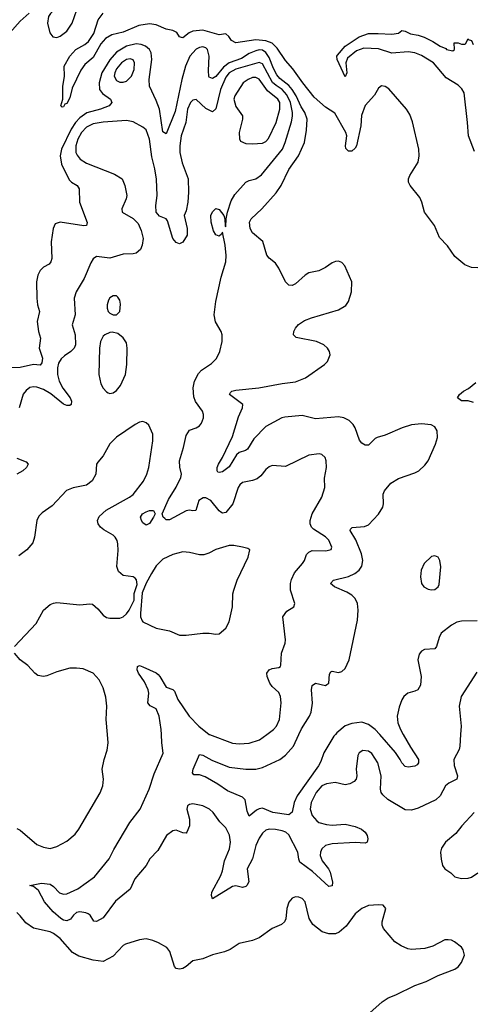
# Model space of a CAD drawing. Header units: inches. Extents: x 1682530 to 1839546, y 640742 to 791647.
# Tile 62 of 256: x 1695167 to 1697896, y 688373 to 694310. Entities that reach past the tile are written whole.
import ezdxf

# ---------------------------------------------------------------- set-up
doc = ezdxf.new("R2010")
doc.units = ezdxf.units.IN
doc.header["$MEASUREMENT"] = 0
doc.layers.add('B6698', color=7, linetype='Continuous')
doc.layers.add('B6699', color=7, linetype='Continuous')

msp = doc.modelspace()

# ---------------------------------------------------------------- linework, layer by layer
at = {"layer": 'B6698', "color": 5}
for points, elevation in [([(1695150, 689434), (1695170, 689422.8), (1695270, 689337.3), (1695310, 689320.5), (1695350, 689313.4), (1695390, 689325.5), (1695450, 689357.1), (1695500.4, 689399.6), (1695523.6, 689430), (1695651.3, 689648.7), (1695667.7, 689690), (1695671.6, 689730), (1695664.2, 689790), (1695675.8, 689850), (1695694.2, 689905.8), (1695700.4, 689950), (1695696, 690000)], 560), ([(1697825, 690000), (1697820.7, 689930), (1697815.8, 689910), (1697783.6, 689850), (1697786.5, 689813.5), (1697807.3, 689750), (1697802, 689730), (1697754.4, 689705.6), (1697734.7, 689690), (1697701.2, 689630), (1697675, 689605), (1697570, 689555.7), (1697530, 689544.4), (1697490, 689545.6), (1697387.2, 689607.2), (1697355.4, 689635.4), (1697346.2, 689650), (1697341.5, 689670), (1697346.6, 689750), (1697326, 689830), (1697290, 689886.3), (1697270, 689898.9), (1697236.7, 689903.3), (1697214, 689890), (1697206, 689874), (1697195.6, 689790), (1697200.3, 689750), (1697195.8, 689730), (1697184.2, 689715.8), (1697158.2, 689701.8), (1697130, 689697.2), (1697069.9, 689709.9), (1697016.8, 689703.2), (1696989.4, 689690), (1696953.8, 689650), (1696924.4, 689590), (1696917.7, 689550), (1696931.2, 689511.2), (1696958.8, 689478.8), (1696970, 689469.3), (1697016.5, 689456.5), (1697050, 689452.3), (1697130, 689459.1), (1697190, 689444.9), (1697226.8, 689430), (1697250.7, 689410), (1697262.8, 689390), (1697266.8, 689370), (1697261, 689350), (1697250, 689343.7), (1697190, 689348.4), (1697050, 689339.8), (1697010.2, 689329.8), (1696989.2, 689310.8), (1696979.6, 689290), (1696977.8, 689270), (1696990, 689238.4), (1697027.8, 689190), (1697038, 689170), (1697052.9, 689110), (1697050, 689087), (1697030, 689082.4), (1696932.9, 689172.9), (1696856.8, 689230), (1696849.1, 689249.1), (1696843.7, 689290), (1696790, 689395), (1696771.9, 689410), (1696750, 689418.5), (1696710, 689427.5), (1696670, 689429.1), (1696650, 689423.1), (1696630, 689405.3), (1696610, 689374.5), (1696589.6, 689330), (1696570.2, 689250), (1696538.4, 689190), (1696547.5, 689112.5), (1696537, 689090), (1696530, 689082.4), (1696510, 689077.4), (1696470, 689087.4), (1696450, 689082.8), (1696329.6, 689009.6), (1696322.4, 689030), (1696326, 689050), (1696379.5, 689150), (1696390, 689178), (1696401.5, 689238.5), (1696432, 689310), (1696436.9, 689350), (1696432.4, 689392.4), (1696410, 689438), (1696373.9, 689473.9), (1696333.6, 689530), (1696311.8, 689550), (1696270, 689569.6), (1696210, 689581.3), (1696190, 689578.7), (1696179.3, 689570), (1696174, 689550), (1696191.5, 689490), (1696190, 689448.7), (1696175.5, 689410), (1696170, 689404.5), (1696150, 689406), (1696110, 689423.1), (1696090, 689419.8), (1696051.1, 689390), (1695999.3, 689300.7), (1695952.3, 689250), (1695929.4, 689210), (1695860.2, 689130), (1695832.3, 689067.7), (1695744.1, 688995.9), (1695670, 688894.2), (1695630, 688872.2), (1695614, 688874), (1695590.9, 688910), (1695579.1, 688919.1), (1695565.3, 688925.3), (1695530, 688929.9), (1695510, 688926.1), (1695490.8, 688910), (1695473.3, 688886.7), (1695450, 688876.6), (1695430, 688880.6), (1695414.6, 688890), (1695368.4, 688930), (1695316.4, 688990), (1695279.2, 689059.2), (1695250, 689083.6), (1695228, 689090), (1695297.3, 689102.7), (1695350, 689096.6), (1695370, 689083.2), (1695406.1, 689046.1), (1695430, 689036.8), (1695450, 689040.1), (1695516.9, 689070), (1695618.2, 689141.8), (1695706.9, 689250), (1695733.8, 689306.2), (1695830, 689468.5), (1695894, 689550), (1695947.6, 689670), (1695978.2, 689761.8), (1696032.1, 689887.9), (1696023.5, 689950), (1696021.4, 690000)], 540), ([(1697070.3, 690000), (1697061.5, 689990), (1696999.9, 689890), (1696982.5, 689837.5), (1696967.8, 689810), (1696839.2, 689630), (1696821.7, 689590), (1696809.2, 689530.8), (1696790, 689515.1), (1696692.3, 689530), (1696630, 689555.9), (1696610, 689552.5), (1696595.4, 689544.6), (1696550, 689507.3), (1696537.3, 689537.3), (1696526.4, 689606.4), (1696510, 689622.7), (1696419.9, 689659.9), (1696361, 689701), (1696285.3, 689745.3), (1696250, 689756.1), (1696216.5, 689756.5), (1696209.6, 689769.6), (1696212.2, 689790), (1696250, 689880.3), (1696270, 689875.8), (1696325.6, 689845.6), (1696430, 689803.5), (1696530, 689790.9), (1696590, 689790.9), (1696630, 689801.7), (1696735.4, 689850), (1696770, 689876.2), (1696818.3, 689930), (1696849.5, 690000)], 520), ([(1696310.4, 690000), (1696450, 689948.1), (1696490, 689944.5), (1696550, 689947.3), (1696612.6, 689967.4), (1696656.7, 690000)], 540), ([(1697479.9, 690000), (1697522.9, 689922.9), (1697571.6, 689850), (1697571.8, 689828.2), (1697563.4, 689816.6), (1697550, 689809.6), (1697510, 689802), (1697490, 689807), (1697470, 689829.6), (1697461.2, 689850), (1697431.8, 689891.8), (1697337.3, 690000)], 520), ([(1697907.3, 689530), (1697831.8, 689448.2), (1697796.9, 689403.1), (1697734, 689350), (1697710, 689315.3), (1697704.9, 689290), (1697707.5, 689247.5), (1697716, 689210), (1697730.6, 689190.6), (1697766.4, 689166.4), (1697790, 689142), (1697830.7, 689130.7), (1697870, 689133.4), (1697890, 689140.5), (1697930, 689164.9)], 560), ([(1697278.9, 688321.1), (1697351.4, 688388.6), (1697387.7, 688412.3), (1697434, 688430), (1697550, 688487.3), (1697618, 688510), (1697690, 688546), (1697790, 688584.7), (1697810, 688598), (1697830, 688624.7), (1697849.2, 688670), (1697841.5, 688701.5), (1697830, 688717.2), (1697788.7, 688750), (1697770, 688759.3), (1697750, 688762.7), (1697730, 688761.2), (1697656.8, 688723.2), (1697610, 688709.2), (1697530, 688702.9), (1697507, 688707), (1697465.9, 688725.9), (1697429.4, 688750), (1697360.9, 688830), (1697352.3, 688850), (1697352.3, 688870), (1697375.3, 688950), (1697358, 688970), (1697330, 688973.6), (1697270, 688969.6), (1697230, 688951.5), (1697190, 688917.6), (1697135.3, 688844.7), (1697092.4, 688807.6), (1697070, 688797.4), (1697030, 688797.6), (1696990, 688810.8), (1696934.8, 688854.8), (1696911.6, 688890), (1696888, 688990), (1696870, 689011.2), (1696850, 689019.7), (1696830, 689020.5), (1696810, 689013), (1696790, 688989.4), (1696778, 688950), (1696772.1, 688887.9), (1696764, 688870), (1696745.1, 688854.9), (1696690, 688829.6), (1696610, 688773.6), (1696570, 688758.4), (1696490, 688739.5), (1696435.6, 688704.4), (1696401, 688690), (1696330, 688671.1), (1696270, 688648), (1696210, 688635.6), (1696170, 688602), (1696150, 688589.6), (1696130, 688585.1), (1696110, 688589.5), (1696101.1, 688601.1), (1696072.1, 688692.1), (1696054.7, 688714.7), (1696004.2, 688744.2), (1695970, 688758.3), (1695930, 688767.1), (1695890, 688762.7), (1695804, 688736), (1695790, 688728.4), (1695730, 688662.4), (1695670, 688631.2), (1695610, 688639.8), (1695522.9, 688662.9), (1695485.8, 688685.8), (1695410, 688769.6), (1695370, 688800.5), (1695350, 688811), (1695250, 688831.9), (1695203.4, 688863.4), (1695170, 688907.3), (1695150, 688926)], 560)]:
    msp.add_lwpolyline(points, dxfattribs=dict(at, elevation=elevation))
at = {"layer": 'B6699', "color": 5}
for points, elevation in [([(1695512.6, 694452.6), (1695490, 694448), (1695373.1, 694366.9), (1695351.9, 694348.1), (1695339.5, 694330), (1695333.8, 694290), (1695347.9, 694230), (1695367.1, 694207.1), (1695390, 694203.5), (1695410, 694210.2), (1695450, 694240.5), (1695483.4, 694290), (1695510.6, 694370), (1695519.3, 694410), (1695522, 694430)], 520), ([(1695833.2, 694073.2), (1695810, 694069.9), (1695780.9, 694050), (1695750, 694013), (1695739.6, 693990), (1695736.8, 693970), (1695750, 693943.5), (1695770, 693933.1), (1695790, 693932.4), (1695810, 693939), (1695839.9, 693970), (1695856.7, 694010), (1695859.1, 694050), (1695850, 694067.1)], 540), ([(1696590, 693961.9), (1696570, 693960.8), (1696544, 693950), (1696514.7, 693930), (1696463.2, 693850), (1696457.3, 693830), (1696470, 693786), (1696510.2, 693730), (1696510.2, 693710), (1696490.2, 693630.2), (1696492.2, 693592.2), (1696498.5, 693578.5), (1696530, 693563.7), (1696570, 693560.8), (1696630, 693566), (1696650, 693574.9), (1696666.3, 693593.7), (1696713.2, 693690), (1696735.6, 693770), (1696735, 693810), (1696723.6, 693830), (1696660.2, 693880.2), (1696610, 693950.5)], 560), ([(1695730, 692645.1), (1695710, 692632.3), (1695702, 692618), (1695693.4, 692590), (1695693.4, 692570), (1695700.3, 692550), (1695710, 692539.5), (1695730, 692530.4), (1695750, 692530.4), (1695770, 692551), (1695775.5, 692595.5), (1695770, 692619), (1695757.7, 692637.7), (1695750, 692644.5)], 560), ([(1695725.1, 692425.1), (1695710, 692424.4), (1695679.5, 692410), (1695670, 692401.3), (1695654.7, 692370), (1695648.1, 692330), (1695643.9, 692170), (1695655, 692115), (1695670, 692088.2), (1695690, 692066), (1695700.6, 692060.6), (1695710, 692056.4), (1695730, 692059.5), (1695750, 692074), (1695775, 692105), (1695803.8, 692170), (1695812.7, 692230), (1695814.8, 692330), (1695810, 692361.2), (1695790, 692391.8), (1695758.5, 692418.5)], 560), ([(1695930, 691261.7), (1695910, 691276.2), (1695900.5, 691290), (1695895.8, 691310), (1695908.2, 691330), (1695930, 691343.2), (1695950, 691351), (1695973.4, 691350), (1695982.6, 691330), (1695973.8, 691310), (1695950, 691271.5)], 540), ([(1696458.7, 691138.7), (1696430, 691138.7), (1696350, 691115.8), (1696306.9, 691093.1), (1696276.3, 691083.7), (1696250, 691083.5), (1696190, 691098), (1696150, 691100.5), (1696090, 691086), (1696030, 691056.3), (1695990, 691016.3), (1695961.2, 690970), (1695928.5, 690911.5), (1695905.8, 690854.2), (1695895.3, 690730), (1695895.6, 690710), (1695905.3, 690685.3), (1695910, 690679.3), (1695990, 690641.1), (1696070, 690625.7), (1696130, 690599.5), (1696170, 690598.4), (1696270.6, 690610.6), (1696310, 690610.7), (1696350, 690604), (1696370, 690607.3), (1696410, 690640.5), (1696430, 690678.8), (1696449.7, 690770), (1696452.7, 690847.3), (1696458, 690870), (1696478.7, 690930), (1696544, 691070), (1696553.6, 691113.6), (1696542, 691122), (1696509.4, 691129.4)], 560), ([(1697670, 691077.8), (1697650, 691073.8), (1697606, 691030), (1697587.5, 690990), (1697583.8, 690950), (1697588.8, 690910), (1697604, 690890), (1697630, 690875.5), (1697650, 690871.5), (1697670, 690874), (1697689.8, 690890.2), (1697695.8, 690904.2), (1697705.2, 691010), (1697700.7, 691050), (1697690, 691068.2)], 520)]:
    msp.add_lwpolyline(points, close=True, dxfattribs=dict(at, elevation=elevation))
for points, elevation in [([(1695108.2, 694231.8), (1695170, 694302), (1695223.7, 694350)], 520), ([(1697930, 692813.7), (1697890, 692816.8), (1697850, 692832.7), (1697790, 692882), (1697746.7, 692946.7), (1697697, 692997), (1697668.2, 693070), (1697608, 693150), (1697591.5, 693210), (1697578.7, 693238.7), (1697521.6, 693310), (1697511.6, 693330), (1697511.5, 693350), (1697518.7, 693370), (1697569.7, 693450), (1697575.4, 693490), (1697572.8, 693530), (1697534.2, 693694.2), (1697519.2, 693739.2), (1697499.5, 693770), (1697392.4, 693892.4), (1697370, 693906.6), (1697347.9, 693912.1), (1697330, 693897.2), (1697305.1, 693854.9), (1697250, 693791.8), (1697228.2, 693731.8), (1697224, 693670), (1697197.6, 693550), (1697190, 693535.4), (1697170, 693517.2), (1697150, 693517.8), (1697132.7, 693532.7), (1697130.7, 693550), (1697138.5, 693610), (1697132.5, 693630), (1697067.4, 693747.4), (1697010, 693782.2), (1696943, 693843), (1696874, 693930), (1696814.4, 694014.4), (1696770, 694063.9), (1696718.7, 694138.7), (1696688.4, 694168.4), (1696650, 694183.3), (1696591.4, 694188.6), (1696470, 694169.5), (1696443.8, 694183.8), (1696428.1, 694208.1), (1696410, 694224.8), (1696370, 694218.6), (1696270, 694245.9), (1696210, 694241.1), (1696189.1, 694230.9), (1696150, 694200.8), (1696141.8, 694201.8), (1696130, 694206.9), (1696113.8, 694233.8), (1696090, 694245.8), (1696050, 694253.1), (1695990, 694279), (1695950, 694284.1), (1695884.2, 694275.8), (1695790, 694234.6), (1695721.7, 694218.3), (1695683.4, 694196.6), (1695655.6, 694164.4), (1695610, 694081.7), (1695560.5, 694039.5), (1695534.8, 694005.2), (1695483.4, 693896.7), (1695470, 693839.6), (1695450, 693804.4), (1695439.1, 693800.9), (1695430, 693784.5), (1695422.7, 693782.7), (1695415.3, 693790), (1695426.6, 693830), (1695427.5, 693907.5), (1695437.3, 693970), (1695434.9, 694030), (1695470, 694090.1), (1695505, 694130), (1695559.7, 694160.3), (1695581.4, 694178.6), (1695613.3, 694226.7), (1695639.7, 694310), (1695670, 694349.6)], 480), ([(1697910, 693515.3), (1697872.7, 693610), (1697867.8, 693690), (1697847, 693870), (1697833.6, 693893.6), (1697810, 693915.1), (1697738.6, 693958.6), (1697662, 694050), (1697590, 694094), (1697550, 694111.1), (1697510, 694115.8), (1697410, 694108.5), (1697330, 694133.8), (1697242.4, 694137.6), (1697197.6, 694122.4), (1697142.4, 694077.6), (1697132.7, 694050), (1697138.4, 693990), (1697130, 693966), (1697081.3, 694070), (1697079.6, 694090), (1697083.1, 694096.9), (1697129.8, 694150.2), (1697213.8, 694206.2), (1697270, 694225.8), (1697327.7, 694227.7), (1697410, 694223), (1697450, 694228.2), (1697470, 694244), (1697490, 694240.7), (1697523.8, 694223.8), (1697570, 694217.6), (1697605.5, 694205.5), (1697658.7, 694178.7), (1697701, 694150), (1697736.8, 694136.8), (1697741, 694130), (1697778, 694122), (1697788, 694130), (1697786, 694170), (1697811.3, 694171.3), (1697830, 694162), (1697850, 694162), (1697855.3, 694164.7), (1697870, 694194), (1697871, 694191), (1697890, 694184.7), (1697900.4, 694160.4)], 460), ([(1696849.5, 690000), (1696865.1, 690034.9), (1696914, 690110), (1696924.7, 690135.3), (1696932, 690188), (1696926.2, 690270), (1696930, 690295.5), (1696950, 690308.8), (1697010, 690294.6), (1697019.6, 690300.4), (1697030.8, 690310), (1697035.4, 690364.6), (1697043.1, 690376.9), (1697050, 690381.3), (1697090, 690373.6), (1697110, 690379), (1697130, 690398.7), (1697154.3, 690450), (1697203.7, 690690), (1697207.7, 690750), (1697203.7, 690790), (1697190, 690820.9), (1697170, 690840.8), (1697138.9, 690858.9), (1697065.1, 690890), (1697041, 690910), (1697058.7, 690930), (1697150, 690952.8), (1697188, 690970), (1697213.4, 690990), (1697230, 691015.8), (1697235.9, 691050), (1697228.1, 691090), (1697192.8, 691172.8), (1697159.7, 691230), (1697162.2, 691237.8), (1697172, 691248), (1697246, 691254), (1697270, 691264), (1697330.7, 691329.3), (1697356, 691370), (1697360.3, 691390), (1697359.3, 691450), (1697367, 691470), (1697404.1, 691515.9), (1697450, 691543.2), (1697550, 691576.8), (1697572.9, 691590), (1697610, 691623.8), (1697629, 691650), (1697673.6, 691750), (1697685.9, 691790), (1697684.3, 691830), (1697670, 691855), (1697647.4, 691867.4), (1697590, 691873.1), (1697530, 691867.7), (1697473.4, 691850), (1697370, 691805.2), (1697321.3, 691790), (1697310, 691784.1), (1697270, 691743.8), (1697250, 691744), (1697230, 691756.1), (1697215.6, 691775.6), (1697189.2, 691850), (1697177.3, 691870), (1697152.8, 691892.8), (1697121, 691910), (1697090, 691915.2), (1696950, 691904.1), (1696870, 691924), (1696765.8, 691914.2), (1696747.4, 691910), (1696650, 691857), (1696578.2, 691781.8), (1696539.6, 691720.4), (1696528.1, 691712), (1696490, 691699.4), (1696474.6, 691685.4), (1696430, 691613.2), (1696390, 691584.2), (1696370, 691578.9), (1696362.2, 691582.2), (1696356.9, 691590), (1696357.2, 691610), (1696364.7, 691630), (1696389.9, 691670.1), (1696450, 691797.4), (1696485.5, 691914.5), (1696509.8, 691970), (1696512.2, 691990), (1696431.5, 692050), (1696438.3, 692061.7), (1696446.6, 692070), (1696470, 692075.7), (1696608.9, 692091.1), (1696750, 692117.1), (1696830, 692126.6), (1696890, 692150.2), (1697005.2, 692230), (1697022.7, 692250), (1697038, 692290), (1697034.5, 692310), (1697022.9, 692330), (1696999.6, 692350), (1696956, 692370), (1696832.9, 692392.9), (1696818.4, 692410), (1696820.5, 692430), (1696829.6, 692450), (1696848.8, 692471.2), (1696884, 692496), (1696927.2, 692512.8), (1697090, 692560.2), (1697133.1, 692586.9), (1697148.4, 692611.6), (1697167.8, 692670), (1697169.8, 692730), (1697126.6, 692826.6), (1697110, 692846.3), (1697090, 692853.7), (1697070, 692852.2), (1697050, 692843.5), (1697010, 692816), (1696970, 692796), (1696910, 692784.2), (1696888.2, 692770), (1696830, 692717.6), (1696810, 692707), (1696790, 692709.5), (1696770, 692729.5), (1696730, 692811.8), (1696710, 692842), (1696670, 692871.6), (1696656.9, 692890), (1696633, 692973), (1696570, 693025.3), (1696556, 693050), (1696552.3, 693090), (1696562.9, 693110), (1696626, 693170), (1696714.1, 693265.9), (1696742.4, 693310), (1696790, 693405.8), (1696848.5, 693490), (1696883.6, 693570), (1696895.2, 693644.8), (1696899.5, 693710), (1696886.9, 693750), (1696864.1, 693784.1), (1696834.5, 693850), (1696810.5, 693890), (1696790, 693913.5), (1696736.2, 693956.2), (1696717.3, 693977.3), (1696696.1, 694016.1), (1696670, 694082), (1696651.7, 694111.7), (1696630, 694125.4), (1696610, 694127.7), (1696590, 694122.7), (1696550, 694105.7), (1696504.9, 694075.1), (1696429.3, 694050.7), (1696395.8, 694024.2), (1696350, 693967.4), (1696330, 693956), (1696310, 693962.6), (1696307.6, 693967.6), (1696304.5, 694004.5), (1696309.9, 694090), (1696299.3, 694130), (1696290, 694140.6), (1696270, 694147), (1696250, 694142.9), (1696230, 694131.4), (1696192.3, 694090), (1696165.8, 694030), (1696144, 693950), (1696104.3, 693755.7), (1696050, 693622.4), (1696030, 693634.5), (1696009, 693770), (1695990, 693822.2), (1695949, 693910), (1695947.5, 693950), (1695963.7, 694070), (1695958.6, 694110), (1695948.5, 694130), (1695925.3, 694150), (1695900.1, 694160.1), (1695870, 694164), (1695810, 694150.5), (1695750, 694114.3), (1695710, 694068), (1695662.1, 693990), (1695646.5, 693930), (1695648.9, 693890), (1695665.6, 693865.6), (1695713.4, 693830), (1695723.2, 693810), (1695705.3, 693790), (1695653.1, 693770), (1695571.7, 693748.3), (1695530, 693717.6), (1695503.5, 693690), (1695476.4, 693650), (1695418.3, 693530), (1695411.1, 693490), (1695419.7, 693439.7), (1695464.3, 693344.3), (1695479.3, 693330), (1695514, 693310), (1695524.6, 693290), (1695527.3, 693210), (1695573.5, 693086.5), (1695570.2, 693069.8), (1695552.9, 693067.1), (1695411.6, 693088.4), (1695381.6, 693078.4), (1695368.2, 693051.8), (1695356.5, 692970), (1695361.3, 692870), (1695355.3, 692850), (1695343.5, 692836.5), (1695310, 692817.2), (1695290, 692798.5), (1695276.3, 692770), (1695268.6, 692728.6), (1695269.3, 692630), (1695274, 692590), (1695285.5, 692550), (1695271.3, 692490), (1695279.6, 692430), (1695292, 692390), (1695284.4, 692330), (1695304.7, 692270), (1695299.3, 692240.7), (1695290, 692227.6), (1695250, 692230.5), (1695170, 692213.3), (1695110, 692210.9)], 520), ([(1696656.7, 690000), (1696697.2, 690030), (1696714.2, 690050), (1696732.8, 690090), (1696743.1, 690190), (1696739.3, 690230), (1696730, 690252.8), (1696689.9, 690289.9), (1696675.1, 690310), (1696659.8, 690350), (1696657.4, 690370), (1696670, 690390.4), (1696690, 690398.7), (1696730, 690403.1), (1696739.5, 690410), (1696742, 690418), (1696746.3, 690490), (1696767.6, 690550), (1696769.6, 690570), (1696753.6, 690710), (1696777.1, 690742.9), (1696819, 690770), (1696826, 690790), (1696799.2, 690870), (1696799.8, 690910), (1696806.1, 690933.8), (1696824.6, 690975.4), (1696871.2, 691030), (1696883.5, 691050), (1696895.5, 691084.5), (1696910, 691100.3), (1696930, 691108.9), (1697013.3, 691106.7), (1697045.2, 691114.8), (1697049.3, 691130), (1697030, 691171.8), (1697010, 691191.3), (1696937.4, 691237.4), (1696926.3, 691250), (1696919.1, 691270), (1696918.5, 691290), (1696929.8, 691330.2), (1696989.3, 691430), (1697006.6, 691490), (1697004.8, 691544.8), (1697017, 691610), (1697015.1, 691650), (1697008.7, 691670), (1696989.2, 691689.2), (1696972.9, 691692.9), (1696910, 691685.1), (1696770, 691616.2), (1696690, 691622.6), (1696670, 691613.7), (1696650, 691596.9), (1696620.2, 691559.8), (1696597.7, 691542.3), (1696570, 691530.9), (1696510, 691518.7), (1696493.8, 691506.2), (1696483.6, 691490), (1696451.5, 691390), (1696410, 691338.7), (1696390, 691334.5), (1696380.4, 691340.4), (1696368.7, 691348.7), (1696319.2, 691410), (1696290, 691426.2), (1696273.9, 691426.1), (1696246.7, 691410), (1696228.7, 691351.3), (1696211.5, 691348.4), (1696190, 691352.7), (1696170, 691348), (1696070, 691295.2), (1696050, 691295.3), (1696041.6, 691301.6), (1696030.9, 691310), (1696025.1, 691330), (1696063, 691417), (1696110, 691491.6), (1696138, 691550), (1696142.4, 691570), (1696131.5, 691611.5), (1696130.6, 691650), (1696154.6, 691730), (1696170, 691802), (1696190, 691834.4), (1696231.3, 691848.7), (1696250, 691860.7), (1696262, 691878), (1696274.5, 691910), (1696275.1, 691930), (1696269.5, 691950), (1696227, 692007), (1696216.5, 692036.5), (1696213.2, 692090), (1696220.9, 692130), (1696244, 692176), (1696262.8, 692197.2), (1696324, 692236), (1696353.5, 692266.5), (1696374, 692310), (1696386.9, 692370), (1696386.9, 692410), (1696382, 692430), (1696348, 692488), (1696340.3, 692530), (1696349.8, 692610), (1696381.5, 692758.5), (1696409.5, 692850), (1696411.6, 692888.4), (1696406.6, 692950), (1696390, 693028), (1696384, 693016), (1696370, 693004), (1696350, 693013.2), (1696336.3, 693036.3), (1696321.3, 693090), (1696318.4, 693130), (1696328.5, 693151.6), (1696348.5, 693171.5), (1696370, 693166), (1696397.3, 693130), (1696404, 693110), (1696406, 693066), (1696410, 693062), (1696411.9, 693110), (1696419.8, 693150), (1696442.3, 693217.7), (1696464.3, 693255.7), (1696530, 693330.3), (1696550, 693341.3), (1696590, 693350.2), (1696625.7, 693374.3), (1696750.5, 693530), (1696767.7, 693570), (1696805.5, 693694.5), (1696812.5, 693727.5), (1696812.1, 693750), (1696798.9, 693810), (1696777.6, 693857.6), (1696750, 693888.6), (1696712.4, 693912.4), (1696691.9, 693931.9), (1696630, 694044), (1696610, 694051.4), (1696470, 694011), (1696430, 693989.9), (1696410, 693962.8), (1696378.4, 693890), (1696350, 693771.8), (1696330, 693753.5), (1696290, 693775.4), (1696230, 693829.8), (1696210, 693824.6), (1696196.6, 693810), (1696179.2, 693770), (1696169.2, 693690.8), (1696140.1, 693610), (1696131.7, 693550), (1696133.1, 693510), (1696146.4, 693446.4), (1696182, 693350), (1696184.2, 693270), (1696181.3, 693210), (1696170, 693158), (1696158.8, 693130), (1696177.1, 693050), (1696177.1, 693010), (1696150, 692969.2), (1696130, 692959.3), (1696110, 692966), (1696089.6, 692990), (1696057.2, 693097.2), (1696049.2, 693109.2), (1696010, 693125.2), (1695989.4, 693150), (1695987.3, 693190), (1695995.8, 693250), (1695991.6, 693348.4), (1695982.1, 693410), (1695963.9, 693483.9), (1695950, 693589.6), (1695930, 693645.4), (1695910, 693661.5), (1695850, 693695), (1695810, 693701.6), (1695670, 693693.1), (1695610, 693683), (1695570, 693661.6), (1695538.9, 693630), (1695516.9, 693590), (1695504.8, 693550), (1695505.2, 693510), (1695512.5, 693492.5), (1695531, 693470), (1695570, 693444.1), (1695737.7, 693377.7), (1695783.7, 693350), (1695801.1, 693310), (1695812.2, 693250), (1695808.4, 693230), (1695782, 693170), (1695784, 693150), (1695851.6, 693111.6), (1695880.7, 693080.7), (1695899.6, 693039.6), (1695912, 692990), (1695906, 692950), (1695895.6, 692924.4), (1695870, 692902.6), (1695850, 692897.6), (1695790, 692896.1), (1695710, 692871.5), (1695630, 692882.4), (1695610, 692867.3), (1695595.6, 692844.4), (1695555.2, 692750), (1695508, 692670), (1695494.9, 692630), (1695501.7, 692530), (1695483.7, 692470), (1695501.2, 692410), (1695502.8, 692350), (1695494.6, 692330), (1695476, 692310), (1695436.2, 692283.8), (1695415.9, 692264.1), (1695401.4, 692238.6), (1695395.1, 692210), (1695395, 692170), (1695405.1, 692130), (1695427.8, 692087.8), (1695470.2, 692030), (1695478.6, 692010), (1695477.6, 691990), (1695470, 691984.4), (1695450, 691983.7), (1695430, 691992.2), (1695353.6, 692053.6), (1695310, 692079.2), (1695270, 692094.2), (1695250, 692096.2), (1695228.7, 692091.3), (1695205.1, 692074.9), (1695187.1, 692052.9), (1695163, 691970)], 540), ([(1697902, 692002), (1697871.5, 692011.5), (1697830, 692012.7), (1697807.3, 692030), (1697819.3, 692050), (1697842.7, 692070), (1697872.9, 692087.1), (1697917.2, 692122.8)], 480), ([(1695136, 690530), (1695265.1, 690670), (1695311.2, 690750), (1695350, 690784.2), (1695370, 690791.8), (1695390, 690795.3), (1695530, 690782.4), (1695590, 690787.7), (1695604.9, 690784.9), (1695638.4, 690758.4), (1695670, 690718.8), (1695690, 690705.5), (1695710, 690700.5), (1695770, 690701.6), (1695790, 690710.4), (1695810, 690727), (1695826.9, 690750), (1695856.9, 690810), (1695857.4, 690850), (1695874.9, 690905.1), (1695872, 690932), (1695863.3, 690943.3), (1695850, 690949.6), (1695790, 690958.4), (1695762.6, 690982.6), (1695753.3, 691013.3), (1695759.7, 691110), (1695758.9, 691150), (1695754, 691170), (1695742.6, 691190), (1695730, 691201), (1695673.4, 691233.4), (1695654, 691250), (1695639.7, 691270), (1695636.8, 691290), (1695646.4, 691313.7), (1695687.2, 691352.9), (1695829.7, 691430), (1695850, 691446.5), (1695913, 691527), (1695934.2, 691570), (1695946, 691610), (1695969.8, 691770), (1695968.6, 691810), (1695944.4, 691864.4), (1695930, 691879.6), (1695910, 691886.3), (1695890, 691883.5), (1695862, 691870), (1695750, 691793.6), (1695710, 691751.6), (1695670, 691680.9), (1695637.5, 691642.5), (1695630.4, 691629.6), (1695625.3, 691570), (1695604.4, 691530), (1695570, 691503.5), (1695490, 691487.2), (1695448.5, 691471.5), (1695361.8, 691378.2), (1695302.6, 691337.4), (1695283, 691317), (1695270.2, 691289.8), (1695256.5, 691190), (1695245, 691155), (1695210, 691113), (1695162, 691078)], 560), ([(1695150, 691666.7), (1695204.9, 691644.9), (1695217.1, 691630), (1695208, 691610), (1695186, 691590), (1695150, 691569.8)], 540), ([(1697925.3, 690685.3), (1697830, 690684), (1697802, 690678), (1697770, 690659.5), (1697708.9, 690611.1), (1697695.1, 690584.9), (1697680.4, 690530), (1697670, 690517), (1697608.4, 690511.6), (1697590, 690502.4), (1697574.9, 690485.1), (1697568, 690450), (1697588.3, 690350), (1697582.9, 690297.1), (1697567.7, 690270), (1697550, 690260.5), (1697506.8, 690250), (1697482.4, 690230), (1697470, 690209.3), (1697454.5, 690165.5), (1697443.2, 690110), (1697447.7, 690070), (1697463.2, 690030), (1697479.9, 690000)], 520), ([(1695696, 690000), (1695688.2, 690090), (1695692.2, 690170), (1695685.6, 690225.6), (1695670, 690282), (1695646, 690330), (1695610, 690369.3), (1695550, 690395.1), (1695510, 690400.5), (1695470, 690398.9), (1695390, 690377.7), (1695330, 690353.7), (1695309.7, 690349.7), (1695276.6, 690356.6), (1695257.6, 690370), (1695215, 690415), (1695169.6, 690450), (1695135.1, 690490)], 560), ([(1696021.4, 690000), (1696020.2, 690030), (1696007.5, 690110), (1695990, 690154), (1695953.1, 690173.1), (1695939.3, 690190), (1695944.5, 690250), (1695940.4, 690270), (1695918.4, 690318.4), (1695883.5, 690370), (1695875.1, 690390), (1695877.2, 690410), (1695890, 690416.4), (1695910, 690408.7), (1695990, 690371), (1696001.4, 690361.4), (1696012.3, 690350), (1696050, 690284.9), (1696090, 690270.3), (1696100.2, 690260.2), (1696121.2, 690210), (1696188.6, 690110), (1696246.4, 690050), (1696310, 690000.2), (1696310.4, 690000)], 540), ([(1697923.8, 690376.2), (1697828.8, 690230), (1697816.5, 690170), (1697828.1, 690050), (1697825, 690000)], 540), ([(1697337.3, 690000), (1697310.6, 690030.6), (1697270, 690059.9), (1697230, 690073.8), (1697170, 690066.2), (1697130, 690051.6), (1697079.1, 690010), (1697070.3, 690000)], 520)]:
    msp.add_lwpolyline(points, dxfattribs=dict(at, elevation=elevation))

doc.saveas('drawing.dxf')
